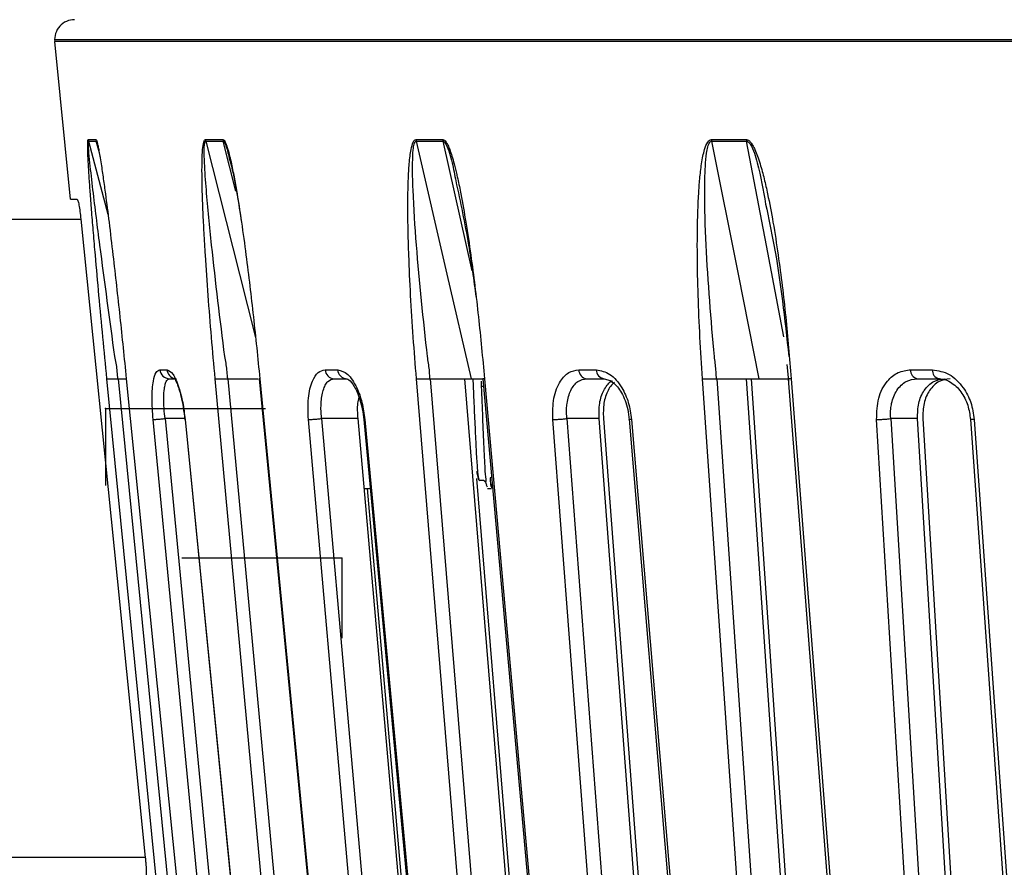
# Model space of a CAD drawing. Header units: millimetres. Extents: x -225 to 252, y -98 to 272.
# Tile 3 of 20: x -124 to -74, y -43 to -1. Entities that reach past the tile are written whole.
import ezdxf

# ---------------------------------------------------------------- set-up
doc = ezdxf.new("R2010")
doc.units = ezdxf.units.MM
doc.header["$PDSIZE"] = -1

msp = doc.modelspace()

# ---------------------------------------------------------------- linework, layer by layer
at = {"color": 7, "linetype": 'Continuous', "lineweight": 25}
for p, q in [((-121.894, -1.5), (121.894, -1.5)), ((121.889, -1.6), (-121.889, -1.6)), ((-121.095, -9.5), (-121.889, -1.6)), ((-120.193, -6.59), (-119.812, -6.59)), ((-120.193, -6.59), (-119.221, -10.248)), ((-119.686, -7.066), (-119.812, -6.59)), ((-114.323, -6.59), (-113.443, -6.59)), ((-112.82, -9.09), (-113.443, -6.59)), ((-103.772, -6.59), (-102.43, -6.59)), ((-88.973, -6.59), (-87.223, -6.59)), ((-119.687, -7.063), (-119.617, -7.4)), ((-121.095, -9.5), (-120.76, -9.5)), ((-125.5, -10.5), (-120.58, -10.5)), ((-116.62, -18.05), (-116.261, -18.05)), ((-108.342, -18.05), (-107.71, -18.05)), ((-95.629, -18.05), (-94.749, -18.05)), ((-85.206, -17.782), (-85.124, -18.608)), ((-79, -18.05), (-77.91, -18.05)), ((-118.721, -18.5), (-118.286, -18.5)), ((-118.71, -18.5), (-113.653, -69.741)), ((-113.21, -18.5), (-108.477, -69.741)), ((-103.074, -18.5), (-98.861, -69.741)), ((-97.155, -69.458), (-101.343, -18.5)), ((-101.024, -18.5), (-100.434, -18.5)), ((-100.5, -18.899), (-100.512, -18.622)), ((-94.357, -18.5), (-93.935, -18.628)), ((-88.719, -18.5), (-85.197, -69.741)), ((-83.728, -69.458), (-87.229, -18.5)), ((-86.989, -18.5), (-83.499, -69.458)), ((-86.982, -18.5), (-86.819, -18.5)), ((-100.399, -18.899), (-100.5, -18.899)), ((-102.398, -69.458), (-106.692, -20.5)), ((-90.898, -69.458), (-94.611, -20.5)), ((-94.398, -20.5), (-90.695, -69.458)), ((-75.676, -69.458), (-78.656, -20.5)), ((-78.39, -20.5), (-75.422, -69.458)), ((-100.751, -23.5), (-96.982, -69.458)), ((-106.385, -24), (-106.078, -24)), ((-106.235, -24), (-102.255, -69.458)), ((-100.206, -23.937), (-100.25, -23.846)), ((-100.206, -24), (-100.006, -24)), ((-100.02, -23.907), (-100.006, -23.937)), ((-99.999, -23.925), (-100.007, -23.935)), ((-99.988, -23.974), (-99.951, -23.699)), ((-117.351, -42.5), (-133.5, -42.5))]:
    msp.add_line(p, q, dxfattribs=at)
at = {"color": 7, "linetype": 'Continuous'}
for p, q in [((-119.35, -20), (-119.35, -23.858)), ((-119.35, -20), (-111.324, -20)), ((-107.5, -27.5), (-115.526, -27.5)), ((-107.5, -27.5), (-107.5, -31.513))]:
    msp.add_line(p, q, dxfattribs=at)
at = {"color": 7, "linetype": 'Continuous', "lineweight": 25, "flags": 128}
for points in [[(-120.208, -6.51), (-120.163, -6.51), (-120.117, -6.51), (-120.071, -6.51), (-120.023, -6.51), (-119.975, -6.51), (-119.926, -6.51), (-119.877, -6.51), (-119.826, -6.51)], [(-114.336, -6.51), (-114.229, -6.51), (-114.121, -6.51), (-114.012, -6.51), (-113.903, -6.51), (-113.792, -6.51), (-113.681, -6.51), (-113.569, -6.51), (-113.457, -6.51)], [(-114.323, -6.59), (-112.632, -13.26), (-111.826, -16.44)], [(-103.785, -6.51), (-103.619, -6.51), (-103.453, -6.51), (-103.287, -6.51), (-103.119, -6.51), (-102.951, -6.51), (-102.782, -6.51), (-102.613, -6.51), (-102.442, -6.51)], [(-103.772, -6.59), (-102.233, -13.26), (-101.024, -18.5)], [(-100.97, -13.099), (-101.254, -11.83), (-102.43, -6.59)], [(-88.984, -6.51), (-88.767, -6.51), (-88.55, -6.51), (-88.332, -6.51), (-88.114, -6.51), (-87.895, -6.51), (-87.675, -6.51), (-87.455, -6.51), (-87.234, -6.51)], [(-88.973, -6.59), (-87.648, -13.26), (-86.608, -18.5)], [(-85.356, -16.403), (-86.226, -11.83), (-87.223, -6.59)], [(-120.58, -10.5), (-118.761, -28.527), (-117.351, -42.5)], [(-114.211, -69.787), (-117.018, -41.345), (-119.272, -18.5)], [(-118.304, -18.5), (-115.386, -47.499), (-113.143, -69.787)], [(-109.111, -69.787), (-111.738, -41.345), (-113.847, -18.5)], [(-111.642, -18.5), (-109.253, -43.178), (-106.677, -69.782)], [(-111.614, -18.5), (-108.807, -47.499), (-106.648, -69.787)], [(-99.545, -69.787), (-101.884, -41.345), (-103.761, -18.5)], [(-100.435, -18.5), (-98.238, -43.175), (-95.87, -69.779)], [(-100.355, -18.5), (-97.772, -47.499), (-95.787, -69.787)], [(-85.904, -69.787), (-87.858, -41.345), (-89.427, -18.5)], [(-85.132, -18.5), (-83.218, -43.172), (-81.153, -69.775)], [(-84.986, -18.5), (-82.735, -47.499), (-81.005, -69.787)], [(-112.233, -69.787), (-114.856, -42.47), (-116.96, -20.548)], [(-116.362, -20.5), (-113.714, -48.075), (-111.634, -69.741)], [(-115.379, -20.5), (-115.501, -20.5), (-116.362, -20.5)], [(-115.36, -20.543), (-113.009, -44.241), (-110.475, -69.783)], [(-115.354, -20.548), (-112.592, -48.379), (-110.467, -69.787)], [(-104.859, -69.787), (-107.256, -42.47), (-109.179, -20.548)], [(-106.692, -20.5), (-107.714, -20.5), (-108.517, -20.5)], [(-108.517, -20.5), (-106.097, -48.075), (-104.196, -69.741)], [(-106.4, -20.545), (-104.188, -44.238), (-101.802, -69.78)], [(-106.348, -20.548), (-103.748, -48.379), (-101.748, -69.787)], [(-93.192, -69.787), (-95.264, -42.47), (-96.927, -20.548)], [(-94.611, -20.5), (-95.517, -20.5), (-96.229, -20.5)], [(-96.229, -20.5), (-94.137, -48.075), (-92.493, -69.741)], [(-93.1, -20.537), (-91.116, -44.235), (-88.977, -69.777)], [(-92.988, -20.548), (-90.657, -48.379), (-88.863, -69.787)], [(-77.71, -69.787), (-79.373, -42.47), (-80.707, -20.548)], [(-78.656, -20.5), (-79.409, -20.5), (-80.001, -20.5)], [(-80.001, -20.5), (-78.322, -48.075), (-77.003, -69.741)], [(-76.005, -20.533), (-74.331, -44.231), (-72.526, -69.773)], [(-75.821, -20.548), (-73.854, -48.379), (-72.34, -69.787)]]:
    msp.add_lwpolyline(points, dxfattribs=at)
at = {"color": 7, "linetype": 'Continuous', "lineweight": 25}
for centre, radius, start, end in [((-120.894, -1.5), 1, 90, 185.7432), ((-119.706, -6.46), 0.504, 185.6862, 194.8583), ((-113.811, -6.461), 0.528, 185.4048, 194.1562), ((-103.21, -6.461), 0.577, 184.9004, 192.8856), ((-88.319, -6.462), 0.666, 184.1954, 191.0865), ((-116.13, -18.009), 0.491, 184.7726, 269.2277), ((-115.77, -18.009), 0.493, 184.7981, 257.9193), ((-107.871, -18.029), 0.471, 182.5345, 267.2507), ((-107.24, -18.031), 0.47, 182.3631, 267.0869), ((-95.183, -18.057), 0.446, 179.1, 263.5537), ((-94.305, -18.059), 0.444, 178.865, 263.2641), ((-78.58, -18.088), 0.422, 174.8124, 257.1804), ((-77.49, -18.09), 0.421, 174.5485, 256.6885)]:
    msp.add_arc(centre, radius, start, end, dxfattribs=at)
for points, knots in [([(-119.272, -18.5), (-119.34, -17.806), (-119.477, -16.414), (-119.671, -14.347), (-119.828, -12.6), (-119.947, -11.212), (-120.031, -10.189), (-120.1, -9.288), (-120.158, -8.478), (-120.198, -7.843), (-120.223, -7.355), (-120.237, -6.978), (-120.24, -6.695), (-120.227, -6.532), (-120.214, -6.517), (-120.208, -6.51)], [0, 0, 0, 0, 0.167566, 0.336422, 0.499725, 0.590815, 0.673973, 0.749281, 0.811617, 0.874194, 0.908303, 0.936935, 0.974643, 0.98828, 1, 1, 1, 1]), ([(-118.875, -17.396), (-119.13, -15.528), (-119.511, -12.731), (-119.92, -9.489), (-120.104, -7.898), (-120.179, -7.136), (-120.204, -6.787), (-120.206, -6.649), (-120.202, -6.598), (-120.196, -6.593), (-120.193, -6.59)], [0, 0, 0, 0, 0.506374, 0.758088, 0.883, 0.944303, 0.973771, 0.987488, 0.993875, 1, 1, 1, 1]), ([(-119.826, -6.51), (-119.818, -6.517), (-119.799, -6.532), (-119.765, -6.642), (-119.726, -6.803), (-119.679, -7.04), (-119.624, -7.355), (-119.546, -7.843), (-119.453, -8.478), (-119.32, -9.452), (-119.158, -10.727), (-118.913, -12.78), (-118.62, -15.397), (-118.41, -17.466), (-118.304, -18.5)], [0, 0, 0, 0, 0.011715, 0.02535, 0.042264, 0.063186, 0.091791, 0.125922, 0.188493, 0.250824, 0.366653, 0.500345, 0.750124, 1, 1, 1, 1]), ([(-119.826, -6.51), (-119.824, -6.525), (-119.821, -6.552), (-119.815, -6.578), (-119.812, -6.59)], [0, 0, 0, 0, 0.559968, 1, 1, 1, 1]), ([(-119.812, -6.59), (-119.808, -6.593), (-119.799, -6.598), (-119.779, -6.649), (-119.738, -6.789), (-119.708, -6.951), (-119.687, -7.063)], [0, 0, 0, 0, 0.1073137, 0.2192153, 0.4595488, 1, 1, 1, 1]), ([(-113.847, -18.5), (-113.911, -17.806), (-114.038, -16.414), (-114.202, -14.347), (-114.324, -12.6), (-114.405, -11.212), (-114.456, -10.189), (-114.49, -9.288), (-114.509, -8.478), (-114.511, -7.843), (-114.499, -7.355), (-114.477, -6.978), (-114.443, -6.695), (-114.386, -6.532), (-114.352, -6.517), (-114.336, -6.51)], [0, 0, 0, 0, 0.167566, 0.336422, 0.499725, 0.590815, 0.673973, 0.749281, 0.811617, 0.874194, 0.908303, 0.936935, 0.974643, 0.98828, 1, 1, 1, 1]), ([(-113.364, -17.396), (-113.597, -15.528), (-113.945, -12.731), (-114.263, -9.489), (-114.377, -7.898), (-114.402, -7.136), (-114.39, -6.787), (-114.367, -6.649), (-114.345, -6.598), (-114.33, -6.593), (-114.323, -6.59)], [0, 0, 0, 0, 0.506374, 0.758088, 0.883, 0.944303, 0.973771, 0.987488, 0.993875, 1, 1, 1, 1]), ([(-113.457, -6.51), (-113.455, -6.525), (-113.452, -6.552), (-113.446, -6.578), (-113.443, -6.59)], [0, 0, 0, 0, 0.559968, 1, 1, 1, 1]), ([(-113.457, -6.51), (-113.439, -6.517), (-113.4, -6.532), (-113.338, -6.642), (-113.272, -6.803), (-113.231, -6.939), (-113.208, -7.015)], [0, 0, 0, 0, 0.1854092, 0.4011989, 0.6688798, 1, 1, 1, 1]), ([(-113.443, -6.59), (-113.435, -6.593), (-113.417, -6.598), (-113.38, -6.649), (-113.268, -6.898), (-113.2, -7.2), (-113.143, -7.452)], [0, 0, 0, 0, 0.064497, 0.131751, 0.276194, 1, 1, 1, 1]), ([(-103.761, -18.5), (-103.817, -17.806), (-103.929, -16.414), (-104.058, -14.347), (-104.139, -12.6), (-104.18, -11.212), (-104.196, -10.189), (-104.192, -9.288), (-104.173, -8.478), (-104.136, -7.843), (-104.087, -7.355), (-104.03, -6.978), (-103.96, -6.695), (-103.863, -6.532), (-103.809, -6.517), (-103.785, -6.51)], [0, 0, 0, 0, 0.167566, 0.336422, 0.499725, 0.590815, 0.673973, 0.749281, 0.811617, 0.874194, 0.908303, 0.936935, 0.974643, 0.98828, 1, 1, 1, 1]), ([(-103.213, -17.396), (-103.413, -15.528), (-103.713, -12.731), (-103.928, -9.489), (-103.969, -7.898), (-103.941, -7.136), (-103.893, -6.787), (-103.845, -6.649), (-103.807, -6.598), (-103.784, -6.593), (-103.772, -6.59)], [0, 0, 0, 0, 0.506374, 0.758088, 0.883, 0.944303, 0.973771, 0.987488, 0.993875, 1, 1, 1, 1]), ([(-102.442, -6.51), (-102.441, -6.525), (-102.438, -6.552), (-102.432, -6.578), (-102.43, -6.59)], [0, 0, 0, 0, 0.559968, 1, 1, 1, 1]), ([(-102.442, -6.51), (-102.415, -6.517), (-102.357, -6.532), (-102.27, -6.642), (-102.182, -6.803), (-102.084, -7.04), (-101.979, -7.355), (-101.86, -7.771), (-101.788, -8.085), (-101.747, -8.262)], [0, 0, 0, 0, 0.068828, 0.148933, 0.248302, 0.37122, 0.539273, 0.739796, 1, 1, 1, 1]), ([(-102.43, -6.59), (-102.417, -6.593), (-102.392, -6.598), (-102.34, -6.649), (-102.156, -6.96), (-101.962, -7.651), (-101.847, -8.283), (-101.792, -8.586)], [0, 0, 0, 0, 0.030653, 0.062616, 0.131264, 0.583851, 1, 1, 1, 1]), ([(-89.427, -18.5), (-89.473, -17.806), (-89.566, -16.414), (-89.653, -14.347), (-89.691, -12.6), (-89.69, -11.212), (-89.669, -10.189), (-89.629, -9.288), (-89.571, -8.478), (-89.498, -7.843), (-89.415, -7.355), (-89.324, -6.978), (-89.222, -6.695), (-89.087, -6.532), (-89.016, -6.517), (-88.984, -6.51)], [0, 0, 0, 0, 0.167566, 0.336422, 0.499725, 0.590815, 0.673973, 0.749281, 0.811617, 0.874194, 0.908303, 0.936935, 0.974643, 0.98828, 1, 1, 1, 1]), ([(-88.836, -17.396), (-88.996, -15.528), (-89.236, -12.731), (-89.338, -9.489), (-89.303, -7.898), (-89.224, -7.136), (-89.142, -6.787), (-89.072, -6.649), (-89.02, -6.598), (-88.988, -6.593), (-88.973, -6.59)], [0, 0, 0, 0, 0.506374, 0.758088, 0.883, 0.944303, 0.973771, 0.987488, 0.993875, 1, 1, 1, 1]), ([(-87.234, -6.51), (-87.199, -6.517), (-87.125, -6.532), (-87.016, -6.642), (-86.907, -6.803), (-86.79, -7.04), (-86.666, -7.355), (-86.506, -7.843), (-86.336, -8.478), (-86.118, -9.452), (-85.878, -10.727), (-85.562, -12.78), (-85.243, -15.397), (-85.072, -17.466), (-84.986, -18.5)], [0, 0, 0, 0, 0.011715, 0.02535, 0.042264, 0.063186, 0.091791, 0.125922, 0.188493, 0.250824, 0.366653, 0.500345, 0.750124, 1, 1, 1, 1]), ([(-87.234, -6.51), (-87.233, -6.525), (-87.23, -6.552), (-87.226, -6.578), (-87.223, -6.59)], [0, 0, 0, 0, 0.559968, 1, 1, 1, 1]), ([(-87.223, -6.59), (-87.207, -6.593), (-87.174, -6.598), (-87.109, -6.649), (-86.887, -6.96), (-86.567, -8.039), (-86.389, -9.056), (-86.268, -9.743)], [0, 0, 0, 0, 0.020054, 0.040965, 0.085876, 0.38197, 1, 1, 1, 1]), ([(-113.208, -7.015), (-113.179, -7.121), (-113.116, -7.354), (-113.007, -7.844), (-112.882, -8.478), (-112.714, -9.453), (-112.517, -10.727), (-112.237, -12.78), (-111.923, -15.397), (-111.717, -17.466), (-111.614, -18.5)], [0, 0, 0, 0, 0.030534, 0.066967, 0.133759, 0.200294, 0.323935, 0.466645, 0.733271, 1, 1, 1, 1]), ([(-113.143, -7.452), (-113.122, -7.527), (-112.845, -8.515), (-112.687, -9.6), (-112.541, -10.603)], [0, 0, 0, 0, 0.075079, 1, 1, 1, 1]), ([(-101.747, -8.262), (-101.729, -8.335), (-101.651, -8.655), (-101.496, -9.454), (-101.27, -10.726), (-100.967, -12.781), (-100.643, -15.397), (-100.451, -17.466), (-100.355, -18.5)], [0, 0, 0, 0, 0.022031, 0.097148, 0.236737, 0.397853, 0.698868, 1, 1, 1, 1]), ([(-101.792, -8.586), (-101.564, -9.654), (-101.152, -11.59), (-100.894, -13.553), (-100.778, -14.434)], [0, 0, 0, 0, 0.551444, 1, 1, 1, 1]), ([(-120.76, -9.5), (-120.748, -9.515), (-120.725, -9.546), (-120.676, -9.777), (-120.624, -10.107), (-120.595, -10.369), (-120.58, -10.5)], [0, 0, 0, 0, 0.249544, 0.5000173, 0.7501182, 1, 1, 1, 1]), ([(-86.268, -9.743), (-86.123, -10.427), (-85.585, -12.957), (-85.309, -15.523), (-85.108, -17.396)], [0, 0, 0, 0, 0.270287, 1, 1, 1, 1]), ([(-118.731, -18.429), (-118.74, -18.306), (-118.764, -17.958), (-118.831, -17.617), (-118.875, -17.396)], [0, 0, 0, 0, 0.354009, 1, 1, 1, 1]), ([(-113.229, -18.429), (-113.237, -18.306), (-113.26, -17.958), (-113.323, -17.617), (-113.364, -17.396)], [0, 0, 0, 0, 0.354009, 1, 1, 1, 1]), ([(-103.092, -18.429), (-103.099, -18.306), (-103.119, -17.958), (-103.176, -17.617), (-103.213, -17.396)], [0, 0, 0, 0, 0.354009, 1, 1, 1, 1]), ([(-88.734, -18.429), (-88.74, -18.306), (-88.757, -17.958), (-88.805, -17.617), (-88.836, -17.396)], [0, 0, 0, 0, 0.354009, 1, 1, 1, 1]), ([(-116.96, -20.548), (-116.986, -20.18), (-117.037, -19.447), (-116.965, -18.626), (-116.82, -18.137), (-116.686, -18.079), (-116.62, -18.05)], [0, 0, 0, 0, 0.280377, 0.559712, 0.779882, 1, 1, 1, 1]), ([(-116.261, -18.05), (-116.161, -18.097), (-115.962, -18.192), (-115.676, -18.861), (-115.462, -19.683), (-115.39, -20.259), (-115.354, -20.548)], [0, 0, 0, 0, 0.27982, 0.559169, 0.779392, 1, 1, 1, 1]), ([(-109.179, -20.548), (-109.192, -20.18), (-109.22, -19.447), (-109.014, -18.626), (-108.708, -18.137), (-108.464, -18.079), (-108.342, -18.05)], [0, 0, 0, 0, 0.280377, 0.559712, 0.779882, 1, 1, 1, 1]), ([(-107.71, -18.05), (-107.541, -18.097), (-107.203, -18.192), (-106.766, -18.861), (-106.466, -19.683), (-106.387, -20.259), (-106.348, -20.548)], [0, 0, 0, 0, 0.27982, 0.559169, 0.779392, 1, 1, 1, 1]), ([(-96.927, -20.548), (-96.929, -20.18), (-96.932, -19.447), (-96.6, -18.626), (-96.146, -18.137), (-95.801, -18.079), (-95.629, -18.05)], [0, 0, 0, 0, 0.280377, 0.559712, 0.779882, 1, 1, 1, 1]), ([(-94.749, -18.05), (-94.518, -18.097), (-94.055, -18.192), (-93.486, -18.861), (-93.111, -19.683), (-93.029, -20.259), (-92.988, -20.548)], [0, 0, 0, 0, 0.27982, 0.559169, 0.779392, 1, 1, 1, 1]), ([(-80.707, -20.548), (-80.697, -20.18), (-80.675, -19.447), (-80.232, -18.626), (-79.647, -18.137), (-79.216, -18.079), (-79, -18.05)], [0, 0, 0, 0, 0.280377, 0.559712, 0.779882, 1, 1, 1, 1]), ([(-77.91, -18.05), (-77.625, -18.097), (-77.057, -18.192), (-76.378, -18.861), (-75.945, -19.683), (-75.862, -20.259), (-75.821, -20.548)], [0, 0, 0, 0, 0.27982, 0.559169, 0.779392, 1, 1, 1, 1]), ([(-119.272, -18.5), (-119.257, -18.5), (-119.226, -18.5), (-119.1, -18.5), (-118.961, -18.5), (-118.834, -18.5), (-118.76, -18.5), (-118.721, -18.5)], [0, 0, 0, 0, 0.24405, 0.499443, 0.71532, 0.849175, 1, 1, 1, 1]), ([(-118.721, -18.5), (-118.723, -18.488), (-118.726, -18.464), (-118.73, -18.441), (-118.731, -18.429)], [0, 0, 0, 0, 0.499999, 1, 1, 1, 1]), ([(-118.304, -18.5), (-118.311, -18.5), (-118.319, -18.5), (-118.294, -18.5), (-118.29, -18.5)], [0, 0, 0, 0, 0.826793, 1, 1, 1, 1]), ([(-116.362, -20.5), (-116.379, -20.336), (-116.407, -20.074), (-116.431, -19.58), (-116.42, -19.155), (-116.364, -18.821), (-116.285, -18.569), (-116.196, -18.527), (-116.137, -18.5)], [0, 0, 0, 0, 0.157699, 0.250775, 0.500212, 0.631323, 0.758454, 1, 1, 1, 1]), ([(-116.137, -18.5), (-116.071, -18.5), (-115.954, -18.5), (-115.833, -18.5), (-115.78, -18.5)], [0, 0, 0, 0, 0.56, 1, 1, 1, 1]), ([(-115.869, -18.499), (-115.872, -18.499), (-115.885, -18.496), (-115.78, -18.672), (-115.663, -19.008), (-115.551, -19.411), (-115.442, -19.943), (-115.395, -20.354), (-115.37, -20.57)], [0, 0, 0, 0, 0.074606, 0.309298, 0.45414, 0.617279, 0.799051, 1, 1, 1, 1]), ([(-113.847, -18.5), (-113.82, -18.5), (-113.764, -18.5), (-113.611, -18.5), (-113.46, -18.5), (-113.33, -18.5), (-113.258, -18.5), (-113.22, -18.5)], [0, 0, 0, 0, 0.24405, 0.499443, 0.71532, 0.849175, 1, 1, 1, 1]), ([(-113.22, -18.5), (-113.221, -18.488), (-113.225, -18.464), (-113.228, -18.441), (-113.229, -18.429)], [0, 0, 0, 0, 0.499999, 1, 1, 1, 1]), ([(-113.22, -18.5), (-113.028, -18.5), (-112.645, -18.5), (-112.086, -18.5), (-111.814, -18.5), (-111.692, -18.5)], [0, 0, 0, 0, 0.3560486, 0.71076, 1, 1, 1, 1]), ([(-111.614, -18.5), (-111.632, -18.5), (-111.659, -18.5), (-111.645, -18.5), (-111.641, -18.5)], [0, 0, 0, 0, 0.677935, 1, 1, 1, 1]), ([(-108.517, -20.5), (-108.53, -20.336), (-108.552, -20.074), (-108.54, -19.58), (-108.472, -19.155), (-108.335, -18.821), (-108.165, -18.569), (-108.001, -18.527), (-107.894, -18.5)], [0, 0, 0, 0, 0.157699, 0.250775, 0.500212, 0.631323, 0.758454, 1, 1, 1, 1]), ([(-107.894, -18.5), (-107.777, -18.5), (-107.569, -18.5), (-107.357, -18.5), (-107.264, -18.5)], [0, 0, 0, 0, 0.56, 1, 1, 1, 1]), ([(-107.341, -18.493), (-107.282, -18.501), (-107.154, -18.518), (-106.92, -18.797), (-106.728, -19.173), (-106.586, -19.561), (-106.465, -20.034), (-106.424, -20.385), (-106.403, -20.566)], [0, 0, 0, 0, 0.194766, 0.4239369, 0.55319, 0.6923032, 0.8411201, 1, 1, 1, 1]), ([(-103.761, -18.5), (-103.723, -18.5), (-103.645, -18.5), (-103.472, -18.5), (-103.314, -18.5), (-103.185, -18.5), (-103.119, -18.5), (-103.083, -18.5)], [0, 0, 0, 0, 0.24405, 0.499443, 0.71532, 0.849175, 1, 1, 1, 1]), ([(-103.083, -18.5), (-103.085, -18.488), (-103.088, -18.464), (-103.09, -18.441), (-103.092, -18.429)], [0, 0, 0, 0, 0.499999, 1, 1, 1, 1]), ([(-103.083, -18.5), (-102.902, -18.5), (-102.541, -18.5), (-101.939, -18.5), (-101.488, -18.5), (-101.19, -18.5), (-101.079, -18.5), (-101.024, -18.5)], [0, 0, 0, 0, 0.250365, 0.49979, 0.749195, 0.874833, 1, 1, 1, 1]), ([(-100.605, -23.548), (-100.614, -23.559), (-100.641, -23.594), (-100.684, -23.206), (-100.741, -22.459), (-100.792, -21.404), (-100.848, -20.209), (-100.891, -19.179), (-100.917, -18.661), (-100.925, -18.5)], [0, 0, 0, 0, 0.084291, 0.250676, 0.420613, 0.587026, 0.756444, 0.924178, 1, 1, 1, 1]), ([(-100.355, -18.5), (-100.383, -18.5), (-100.427, -18.5), (-100.44, -18.5), (-100.434, -18.5), (-100.432, -18.5)], [0, 0, 0, 0, 0.5658157, 0.8665358, 1, 1, 1, 1]), ([(-96.229, -20.5), (-96.238, -20.336), (-96.254, -20.074), (-96.206, -19.58), (-96.083, -19.155), (-95.87, -18.821), (-95.616, -18.569), (-95.385, -18.527), (-95.233, -18.5)], [0, 0, 0, 0, 0.157699, 0.250775, 0.500212, 0.631323, 0.758454, 1, 1, 1, 1]), ([(-95.233, -18.5), (-95.07, -18.5), (-94.78, -18.5), (-94.486, -18.5), (-94.357, -18.5)], [0, 0, 0, 0, 0.56, 1, 1, 1, 1]), ([(-94.611, -20.5), (-94.614, -20.239), (-94.621, -19.717), (-94.436, -19.151), (-94.214, -18.827), (-94.067, -18.655), (-93.965, -18.627), (-93.94, -18.621)], [0, 0, 0, 0, 0.314002, 0.626874, 0.790826, 0.950311, 1, 1, 1, 1]), ([(-93.834, -18.68), (-93.889, -18.726), (-94.014, -18.831), (-94.22, -19.158), (-94.409, -19.715), (-94.402, -20.238), (-94.398, -20.5)], [0, 0, 0, 0, 0.140348, 0.318598, 0.658713, 1, 1, 1, 1]), ([(-94.07, -18.587), (-93.938, -18.68), (-93.729, -18.827), (-93.476, -19.209), (-93.299, -19.587), (-93.158, -20.047), (-93.119, -20.385), (-93.099, -20.56)], [0, 0, 0, 0, 0.279172, 0.441882, 0.616241, 0.802092, 1, 1, 1, 1]), ([(-89.427, -18.5), (-89.38, -18.5), (-89.282, -18.5), (-89.096, -18.5), (-88.939, -18.5), (-88.817, -18.5), (-88.758, -18.5), (-88.727, -18.5)], [0, 0, 0, 0, 0.24405, 0.499443, 0.71532, 0.849175, 1, 1, 1, 1]), ([(-88.727, -18.5), (-88.728, -18.488), (-88.73, -18.464), (-88.733, -18.441), (-88.734, -18.429)], [0, 0, 0, 0, 0.499999, 1, 1, 1, 1]), ([(-88.727, -18.5), (-88.565, -18.5), (-88.242, -18.5), (-87.645, -18.5), (-87.162, -18.5), (-86.819, -18.5), (-86.678, -18.5), (-86.608, -18.5)], [0, 0, 0, 0, 0.250365, 0.49979, 0.749195, 0.874833, 1, 1, 1, 1]), ([(-86.608, -18.5), (-86.302, -18.5), (-85.814, -18.5), (-85.318, -18.5), (-85.132, -18.5)], [0, 0, 0, 0, 0.62599, 1, 1, 1, 1]), ([(-84.986, -18.5), (-85.025, -18.5), (-85.085, -18.5), (-85.119, -18.5), (-85.123, -18.5), (-85.123, -18.5)], [0, 0, 0, 0, 0.620593, 0.9504261, 1, 1, 1, 1]), ([(-80.001, -20.5), (-80.006, -20.336), (-80.015, -20.074), (-79.933, -19.58), (-79.761, -19.155), (-79.48, -18.821), (-79.153, -18.569), (-78.863, -18.527), (-78.673, -18.5)], [0, 0, 0, 0, 0.157699, 0.250775, 0.500212, 0.631323, 0.758454, 1, 1, 1, 1]), ([(-78.673, -18.5), (-78.471, -18.5), (-78.111, -18.5), (-77.747, -18.5), (-77.587, -18.5)], [0, 0, 0, 0, 0.56, 1, 1, 1, 1]), ([(-78.656, -20.5), (-78.651, -20.238), (-78.642, -19.716), (-78.39, -19.155), (-78.105, -18.821), (-77.774, -18.569), (-77.484, -18.527), (-77.294, -18.5)], [0, 0, 0, 0, 0.250253, 0.499605, 0.630271, 0.757378, 1, 1, 1, 1]), ([(-77.023, -18.5), (-77.214, -18.528), (-77.505, -18.569), (-77.838, -18.822), (-78.123, -19.156), (-78.376, -19.717), (-78.386, -20.239), (-78.39, -20.5)], [0, 0, 0, 0, 0.242837, 0.37006, 0.500846, 0.750309, 1, 1, 1, 1]), ([(-77.643, -18.493), (-77.535, -18.5), (-77.322, -18.514), (-77.008, -18.656), (-76.722, -18.872), (-76.403, -19.237), (-76.105, -19.801), (-76.037, -20.308), (-76.004, -20.552)], [0, 0, 0, 0, 0.140024, 0.276364, 0.408075, 0.53598, 0.777108, 1, 1, 1, 1]), ([(-100.267, -23.651), (-100.282, -23.5), (-100.318, -23.142), (-100.375, -21.981), (-100.438, -20.462), (-100.479, -19.42), (-100.5, -18.899)], [0, 0, 0, 0, 0.195083, 0.463388, 0.731694, 1, 1, 1, 1]), ([(-106.692, -20.5), (-106.709, -20.232), (-106.733, -19.839), (-106.663, -19.531), (-106.641, -19.433)], [0, 0, 0, 0, 0.682962, 1, 1, 1, 1]), ([(-116.96, -20.548), (-116.94, -20.547), (-116.908, -20.547), (-116.821, -20.541), (-116.741, -20.535), (-116.648, -20.527), (-116.521, -20.516), (-116.425, -20.506), (-116.362, -20.5)], [0, 0, 0, 0, 0.239379, 0.368293, 0.499962, 0.631636, 0.760566, 1, 1, 1, 1]), ([(-115.354, -20.548), (-115.366, -20.548), (-115.383, -20.547), (-115.363, -20.544), (-115.358, -20.543)], [0, 0, 0, 0, 0.745567, 1, 1, 1, 1]), ([(-109.179, -20.548), (-109.146, -20.547), (-109.097, -20.547), (-108.992, -20.541), (-108.9, -20.535), (-108.8, -20.527), (-108.668, -20.516), (-108.576, -20.506), (-108.517, -20.5)], [0, 0, 0, 0, 0.239379, 0.368293, 0.499962, 0.631636, 0.760566, 1, 1, 1, 1]), ([(-106.348, -20.548), (-106.37, -20.547), (-106.405, -20.547), (-106.408, -20.543), (-106.4, -20.541), (-106.399, -20.54)], [0, 0, 0, 0, 0.617206, 0.949563, 1, 1, 1, 1]), ([(-96.927, -20.548), (-96.884, -20.547), (-96.819, -20.547), (-96.7, -20.541), (-96.6, -20.535), (-96.498, -20.527), (-96.367, -20.516), (-96.283, -20.506), (-96.229, -20.5)], [0, 0, 0, 0, 0.2393789, 0.3682928, 0.4999618, 0.6316365, 0.7605665, 1, 1, 1, 1]), ([(-92.988, -20.548), (-93.022, -20.547), (-93.075, -20.547), (-93.101, -20.542), (-93.099, -20.539), (-93.098, -20.537)], [0, 0, 0, 0, 0.519675, 0.799514, 1, 1, 1, 1]), ([(-80.707, -20.548), (-80.656, -20.547), (-80.577, -20.547), (-80.449, -20.541), (-80.346, -20.535), (-80.245, -20.527), (-80.12, -20.516), (-80.048, -20.506), (-80.001, -20.5)], [0, 0, 0, 0, 0.239379, 0.368293, 0.499962, 0.631636, 0.760566, 1, 1, 1, 1]), ([(-75.821, -20.548), (-75.866, -20.548), (-75.936, -20.547), (-75.97, -20.543), (-75.982, -20.541)], [0, 0, 0, 0, 0.649989, 1, 1, 1, 1]), ([(-100.744, -23.143), (-100.725, -23.254), (-100.677, -23.54), (-100.633, -23.577), (-100.606, -23.6)], [0, 0, 0, 0, 0.391591, 1, 1, 1, 1]), ([(-100.606, -23.6), (-100.571, -23.594), (-100.53, -23.587), (-100.449, -23.583), (-100.424, -23.586), (-100.409, -23.59), (-100.397, -23.595), (-100.388, -23.599), (-100.379, -23.604), (-100.367, -23.612), (-100.352, -23.624), (-100.305, -23.675), (-100.271, -23.76), (-100.26, -23.797), (-100.252, -23.821)], [0, 0, 0, 0, 0.342144, 0.398502, 0.420176, 0.437599, 0.445023, 0.451905, 0.458641, 0.465708, 0.482551, 0.505333, 0.682165, 1, 1, 1, 1]), ([(-100.015, -23.907), (-100.021, -23.888), (-100.035, -23.838), (-100.049, -23.671), (-100.049, -23.511), (-100.045, -23.466), (-100.042, -23.453), (-100.041, -23.45), (-100.04, -23.448), (-100.039, -23.446), (-100.037, -23.444), (-100.034, -23.441), (-100.031, -23.441), (-100.03, -23.443), (-100.03, -23.443)], [0, 0, 0, 0, 0.311785, 0.833251, 0.944308, 0.968535, 0.971961, 0.974656, 0.975855, 0.977039, 0.9796, 0.982757, 0.997244, 1, 1, 1, 1]), ([(-117.351, -42.5), (-117.344, -42.567), (-117.331, -42.702), (-117.313, -42.953), (-117.301, -43.226), (-117.305, -43.408), (-117.316, -43.489), (-117.326, -43.496), (-117.331, -43.5)], [0, 0, 0, 0, 0.129409, 0.258734, 0.500621, 0.743338, 0.871572, 1, 1, 1, 1])]:
    msp.add_open_spline(points, degree=3, knots=knots, dxfattribs=at)
at = {"color": 7, "linetype": 'Continuous'}
for p in [(-119.35, -20), (-107.5, -27.5)]:
    msp.add_point(p, dxfattribs=at)

doc.saveas('drawing.dxf')
